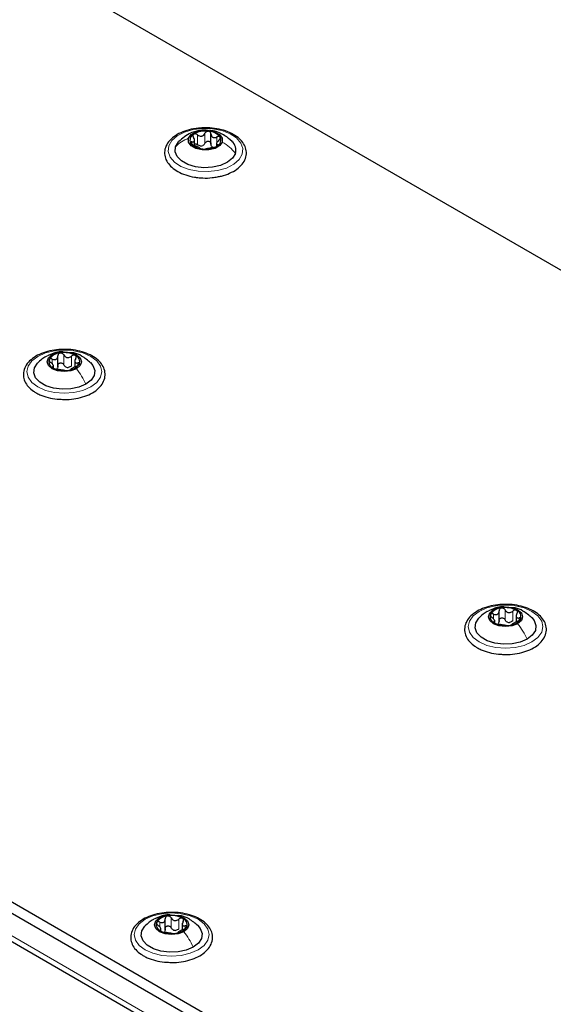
# Paper-space layout 'Blatt2' of a CAD drawing. Header units: millimetres. Extents: x 5 to 418, y 2 to 292.
# Tile 77 of 104: x 129 to 141, y 223 to 246. Entities that reach past the tile are written whole.
import ezdxf

# ---------------------------------------------------------------- set-up
doc = ezdxf.new("R2010")
doc.units = ezdxf.units.MM

psp = doc.layouts.new('Blatt2')

# ---------------------------------------------------------------- linework, layer by layer
at = {"color": 7, "linetype": 'Continuous', "lineweight": 25}
for p, q in [((171.899, 222.934), (113.917, 256.407)), ((94.306, 244.95), (152.053, 211.613)), ((94.306, 244.678), (152.053, 211.341)), ((94.966, 243.616), (151.275, 211.109)), ((132.805, 243.428), (132.805, 243.545)), ((133.2, 243.459), (133.2, 243.697)), ((133.33, 243.456), (133.33, 243.407)), ((129.521, 238.106), (129.521, 238.369)), ((129.417, 238.077), (129.417, 238.145)), ((129.93, 238.265), (129.93, 238.102)), ((140.127, 231.983), (140.127, 232.246)), ((140.023, 231.954), (140.023, 232.022)), ((140.536, 232.142), (140.536, 231.979)), ((132.102, 224.587), (132.102, 224.851)), ((131.998, 224.559), (131.998, 224.627)), ((132.511, 224.747), (132.511, 224.584))]:
    psp.add_line(p, q, dxfattribs=at)
at = {"color": 7, "linetype": 'Continuous', "lineweight": 18}
for p, q in [((151.228, 211.273), (95.013, 243.725)), ((132.876, 243.439), (132.876, 243.677)), ((133.056, 243.475), (133.056, 243.713)), ((133.344, 243.491), (133.344, 243.624)), ((132.744, 243.449), (132.744, 243.505)), ((133.355, 243.41), (133.355, 243.437)), ((129.662, 238.154), (129.662, 238.393)), ((129.846, 238.126), (129.846, 238.364)), ((129.386, 238.176), (129.386, 238.293)), ((129.397, 238.083), (129.397, 238.105)), ((129.999, 238.136), (129.999, 238.198)), ((140.268, 232.031), (140.268, 232.27)), ((140.453, 232.003), (140.453, 232.241)), ((139.992, 232.053), (139.992, 232.17)), ((140.004, 231.96), (140.004, 231.982)), ((140.605, 232.013), (140.605, 232.075)), ((132.243, 224.636), (132.243, 224.874)), ((132.427, 224.608), (132.427, 224.846)), ((131.967, 224.657), (131.967, 224.774)), ((132.58, 224.618), (132.58, 224.68)), ((131.978, 224.564), (131.978, 224.587))]:
    psp.add_line(p, q, dxfattribs=at)
at = {"color": 7, "linetype": 'Continuous', "lineweight": 18, "flags": 128}
for points in [[(132.184, 243.409), (132.259, 243.538), (132.388, 243.651), (132.564, 243.741), (132.774, 243.801), (133.005, 243.828), (133.239, 243.82), (133.462, 243.777), (133.658, 243.702), (133.814, 243.601), (133.918, 243.479), (133.965, 243.346), (133.951, 243.211), (133.876, 243.082), (133.747, 242.969), (133.571, 242.879), (133.36, 242.819), (133.13, 242.792), (132.896, 242.8), (132.673, 242.843), (132.477, 242.918), (132.321, 243.02), (132.216, 243.141), (132.17, 243.274), (132.184, 243.409)], [(129.037, 238.357), (129.223, 238.44), (129.44, 238.492), (129.673, 238.509), (129.906, 238.492), (130.123, 238.44), (130.31, 238.357), (130.453, 238.25), (130.543, 238.124), (130.573, 237.99), (130.543, 237.855), (130.453, 237.73), (130.31, 237.623), (130.123, 237.54), (129.906, 237.488), (129.673, 237.47), (129.44, 237.488), (129.223, 237.54), (129.037, 237.623), (128.894, 237.73), (128.804, 237.855), (128.773, 237.99), (128.804, 238.124), (128.894, 238.25), (129.037, 238.357)], [(139.644, 232.234), (139.83, 232.317), (140.047, 232.369), (140.28, 232.386), (140.513, 232.369), (140.73, 232.317), (140.916, 232.234), (141.059, 232.127), (141.149, 232.001), (141.18, 231.867), (141.149, 231.732), (141.059, 231.607), (140.916, 231.499), (140.73, 231.417), (140.513, 231.365), (140.28, 231.347), (140.047, 231.365), (139.83, 231.417), (139.644, 231.499), (139.501, 231.607), (139.411, 231.732), (139.38, 231.867), (139.411, 232.001), (139.501, 232.127), (139.644, 232.234)], [(131.618, 224.839), (131.804, 224.921), (132.021, 224.973), (132.254, 224.991), (132.487, 224.973), (132.704, 224.921), (132.891, 224.839), (133.034, 224.731), (133.124, 224.606), (133.154, 224.472), (133.124, 224.337), (133.034, 224.212), (132.891, 224.104), (132.704, 224.022), (132.487, 223.97), (132.254, 223.952), (132.021, 223.97), (131.804, 224.022), (131.618, 224.104), (131.475, 224.212), (131.385, 224.337), (131.354, 224.472), (131.385, 224.606), (131.475, 224.731), (131.618, 224.839)]]:
    psp.add_lwpolyline(points, dxfattribs=at)
at = {"color": 7, "linetype": 'Continuous', "lineweight": 25, "flags": 128}
for points in [[(132.663, 243.594), (132.723, 243.68), (132.837, 243.746), (132.985, 243.782), (133.146, 243.782), (133.295, 243.747), (133.409, 243.681), (133.472, 243.596), (133.472, 243.503)], [(133.472, 243.503), (133.411, 243.417), (133.298, 243.351), (133.15, 243.315), (132.989, 243.315), (132.84, 243.35), (132.725, 243.415), (132.663, 243.501), (132.663, 243.594)], [(133.787, 243.229), (133.719, 243.116), (133.597, 243.017), (133.433, 242.943), (133.239, 242.899), (133.031, 242.887), (132.826, 242.91), (132.641, 242.966), (132.49, 243.049), (132.386, 243.153), (132.337, 243.271), (132.348, 243.391)], [(132.348, 243.391), (132.416, 243.505), (132.428, 243.517)], [(129.965, 238.06), (129.831, 238.008), (129.673, 237.99), (129.515, 238.008), (129.382, 238.06), (129.292, 238.137), (129.261, 238.228), (129.292, 238.319), (129.382, 238.396)], [(129.382, 238.396), (129.515, 238.448), (129.673, 238.466), (129.831, 238.448), (129.965, 238.396), (130.054, 238.319), (130.086, 238.228), (130.054, 238.137), (129.965, 238.06)], [(130.192, 237.691), (130.025, 237.618), (129.829, 237.576), (129.621, 237.568), (129.417, 237.593), (129.234, 237.651), (129.086, 237.736), (128.986, 237.842), (128.942, 237.96), (128.957, 238.08), (129.03, 238.193), (129.035, 238.198)], [(130.303, 238.207), (130.36, 238.138), (130.405, 238.02), (130.39, 237.9), (130.317, 237.787), (130.192, 237.691)], [(140.572, 231.937), (140.438, 231.885), (140.28, 231.867), (140.122, 231.885), (139.988, 231.937), (139.899, 232.014), (139.867, 232.105), (139.899, 232.196), (139.988, 232.273)], [(139.988, 232.273), (140.122, 232.325), (140.28, 232.343), (140.438, 232.325), (140.572, 232.273), (140.661, 232.196), (140.692, 232.105), (140.661, 232.014), (140.572, 231.937)], [(140.798, 231.567), (140.631, 231.495), (140.436, 231.453), (140.228, 231.445), (140.024, 231.47), (139.84, 231.528), (139.693, 231.613), (139.593, 231.719), (139.548, 231.837), (139.563, 231.957), (139.636, 232.07), (139.641, 232.075)], [(140.91, 232.083), (140.967, 232.015), (141.011, 231.897), (140.997, 231.777), (140.924, 231.664), (140.798, 231.567)], [(132.546, 224.541), (132.412, 224.49), (132.254, 224.472), (132.096, 224.49), (131.963, 224.541), (131.873, 224.619), (131.842, 224.71), (131.873, 224.801), (131.963, 224.878)], [(131.963, 224.878), (132.096, 224.93), (132.254, 224.948), (132.412, 224.93), (132.546, 224.878), (132.635, 224.801), (132.667, 224.71), (132.635, 224.619), (132.546, 224.541)], [(132.773, 224.172), (132.606, 224.1), (132.41, 224.058), (132.202, 224.049), (131.998, 224.075), (131.815, 224.133), (131.667, 224.218), (131.567, 224.324), (131.523, 224.441), (131.538, 224.562), (131.611, 224.674), (131.615, 224.679)], [(132.884, 224.688), (132.941, 224.619), (132.986, 224.502), (132.971, 224.382), (132.898, 224.269), (132.773, 224.172)]]:
    psp.add_lwpolyline(points, dxfattribs=at)
at = {"color": 7, "linetype": 'Continuous', "lineweight": 25}
for centre, radius, start, end in [((133.064, 243.213), 0.553, 82.1509, 120.3285), ((133.127, 243.385), 0.376, 38.475, 88.2201), ((132.85, 243.55), 0.155, 115.0246, 207.7429), ((133.285, 243.547), 0.155, 295.0246, 27.7429), ((133.008, 243.712), 0.376, 218.475, 268.2201), ((132.94, 243.608), 0.202, 274.1093, 288.3701), ((133.071, 243.883), 0.553, 262.1509, 300.3285), ((133.307, 243.501), 0.136, 234.053, 252.6422), ((133.514, 243.308), 0.285, 343.8797, 47.8071), ((129.597, 238.095), 0.342, 93.4335, 146.5611), ((129.674, 237.87), 0.576, 62.6428, 99.7711), ((129.88, 238.227), 0.165, 340.539, 69.2579), ((129.467, 238.229), 0.165, 160.539, 249.2579), ((129.776, 238.301), 0.211, 254.2708, 268.1431), ((129.75, 238.361), 0.342, 273.4335, 326.5611), ((129.673, 238.586), 0.576, 242.6428, 279.7711), ((140.203, 231.972), 0.342, 93.4335, 146.5611), ((140.281, 231.747), 0.576, 62.6428, 99.7711), ((140.487, 232.104), 0.165, 340.539, 69.2579), ((140.073, 232.106), 0.165, 160.539, 249.2579), ((140.279, 232.463), 0.576, 242.6428, 279.7711), ((140.382, 232.178), 0.211, 254.2708, 268.1431), ((140.356, 232.238), 0.342, 273.4335, 326.5611), ((132.178, 224.577), 0.342, 93.4335, 146.5611), ((132.255, 224.352), 0.576, 62.6428, 99.7711), ((132.461, 224.709), 0.165, 340.539, 69.2579), ((132.047, 224.711), 0.165, 160.539, 249.2579), ((132.331, 224.842), 0.342, 273.4335, 326.5611), ((132.254, 225.068), 0.576, 242.6428, 279.7711), ((132.357, 224.783), 0.211, 254.2708, 268.1431)]:
    psp.add_arc(centre, radius, start, end, dxfattribs=at)
for points, knots in [([(132.903, 243.833), (132.862, 243.829), (132.745, 243.819), (132.567, 243.768), (132.382, 243.685), (132.232, 243.575), (132.128, 243.443), (132.078, 243.296), (132.087, 243.148), (132.147, 243.012), (132.254, 242.891), (132.402, 242.788), (132.588, 242.708), (132.757, 242.666), (132.859, 242.653), (132.886, 242.649)], [0, 0, 0, 0, 0.046197, 0.131468, 0.217216, 0.303637, 0.390245, 0.474743, 0.555353, 0.634272, 0.714512, 0.797836, 0.882924, 0.96816, 1, 1, 1, 1]), ([(133.135, 243.781), (133.101, 243.785), (133.001, 243.797), (132.856, 243.769), (132.641, 243.697), (132.515, 243.59), (132.424, 243.514)], [0, 0, 0, 0, 0.130549, 0.383651, 0.554972, 1, 1, 1, 1]), ([(133.357, 242.669), (133.389, 242.674), (133.494, 242.691), (133.654, 242.751), (133.825, 242.845), (133.956, 242.966), (134.037, 243.106), (134.06, 243.256), (134.027, 243.399), (133.945, 243.529), (133.82, 243.642), (133.653, 243.735), (133.454, 243.804), (133.234, 243.841), (133.045, 243.851), (132.936, 243.837), (132.903, 243.833)], [0, 0, 0, 0, 0.0333955, 0.1123843, 0.1919151, 0.2720462, 0.3515566, 0.4280474, 0.5014718, 0.5745467, 0.650014, 0.7279854, 0.8068249, 0.8855303, 0.9640958, 1, 1, 1, 1]), ([(133.139, 243.761), (133.13, 243.761), (133.113, 243.761), (133.088, 243.751), (133.068, 243.734), (133.06, 243.72), (133.056, 243.713)], [0, 0, 0, 0, 0.2499907, 0.4996106, 0.7491271, 1, 1, 1, 1]), ([(133.2, 243.697), (133.199, 243.704), (133.197, 243.72), (133.184, 243.74), (133.164, 243.755), (133.147, 243.759), (133.139, 243.761)], [0, 0, 0, 0, 0.249852, 0.499902, 0.750115, 1, 1, 1, 1]), ([(133.706, 243.518), (133.652, 243.567), (133.559, 243.65), (133.4, 243.729), (133.277, 243.773), (133.196, 243.777), (133.168, 243.778)], [0, 0, 0, 0, 0.358865, 0.605377, 0.864614, 1, 1, 1, 1]), ([(132.744, 243.505), (132.757, 243.505), (132.777, 243.504), (132.795, 243.514), (132.803, 243.528), (132.806, 243.546), (132.801, 243.575), (132.789, 243.598), (132.78, 243.613)], [0, 0, 0, 0, 0.249168, 0.374303, 0.498903, 0.623987, 0.749746, 1, 1, 1, 1]), ([(132.784, 243.69), (132.779, 243.686), (132.769, 243.677), (132.765, 243.657), (132.768, 243.635), (132.776, 243.621), (132.78, 243.613)], [0, 0, 0, 0, 0.250033, 0.499632, 0.749228, 1, 1, 1, 1]), ([(132.876, 243.677), (132.869, 243.682), (132.854, 243.692), (132.829, 243.699), (132.804, 243.7), (132.791, 243.693), (132.784, 243.69)], [0, 0, 0, 0, 0.249815, 0.499908, 0.75012, 1, 1, 1, 1]), ([(132.876, 243.677), (132.892, 243.667), (132.915, 243.651), (132.952, 243.644), (132.98, 243.645), (133.005, 243.654), (133.035, 243.675), (133.048, 243.698), (133.056, 243.713)], [0, 0, 0, 0, 0.249199, 0.374336, 0.49893, 0.624007, 0.749759, 1, 1, 1, 1]), ([(133.056, 243.475), (133.06, 243.482), (133.068, 243.496), (133.088, 243.513), (133.112, 243.523), (133.139, 243.524), (133.164, 243.517), (133.184, 243.502), (133.197, 243.482), (133.199, 243.466), (133.2, 243.459)], [0, 0, 0, 0, 0.125222, 0.249483, 0.374326, 0.499063, 0.623896, 0.749388, 0.874441, 1, 1, 1, 1]), ([(133.2, 243.697), (133.202, 243.68), (133.206, 243.656), (133.225, 243.63), (133.244, 243.615), (133.267, 243.608), (133.301, 243.608), (133.327, 243.618), (133.344, 243.624)], [0, 0, 0, 0, 0.249201, 0.374338, 0.498932, 0.624008, 0.74976, 1, 1, 1, 1]), ([(133.391, 243.545), (133.378, 243.532), (133.358, 243.513), (133.34, 243.486), (133.332, 243.469), (133.329, 243.455), (133.334, 243.441), (133.346, 243.438), (133.355, 243.437)], [0, 0, 0, 0, 0.249168, 0.374303, 0.498903, 0.623987, 0.749746, 1, 1, 1, 1]), ([(133.422, 243.619), (133.418, 243.623), (133.411, 243.632), (133.391, 243.636), (133.367, 243.634), (133.352, 243.628), (133.344, 243.624)], [0, 0, 0, 0, 0.249857, 0.499466, 0.749011, 1, 1, 1, 1]), ([(133.391, 243.545), (133.397, 243.551), (133.41, 243.563), (133.422, 243.583), (133.428, 243.603), (133.424, 243.613), (133.422, 243.619)], [0, 0, 0, 0, 0.249807, 0.500055, 0.750309, 1, 1, 1, 1]), ([(132.744, 243.505), (132.737, 243.506), (132.725, 243.506), (132.712, 243.501), (132.707, 243.492), (132.711, 243.482), (132.713, 243.478)], [0, 0, 0, 0, 0.249807, 0.500055, 0.750309, 1, 1, 1, 1]), ([(132.713, 243.478), (132.717, 243.473), (132.724, 243.463), (132.744, 243.448), (132.767, 243.435), (132.783, 243.429), (132.791, 243.426)], [0, 0, 0, 0, 0.249857, 0.499466, 0.749011, 1, 1, 1, 1]), ([(132.935, 243.353), (132.933, 243.356), (132.929, 243.361), (132.91, 243.371), (132.891, 243.381), (132.868, 243.392), (132.834, 243.408), (132.808, 243.419), (132.791, 243.426)], [0, 0, 0, 0, 0.249201, 0.374338, 0.498932, 0.624008, 0.74976, 1, 1, 1, 1]), ([(132.805, 243.46), (132.813, 243.46), (132.828, 243.461), (132.854, 243.454), (132.869, 243.444), (132.876, 243.439)], [0, 0, 0, 0, 0.332232, 0.665439, 1, 1, 1, 1]), ([(132.954, 243.406), (132.94, 243.409), (132.912, 243.414), (132.888, 243.43), (132.876, 243.439)], [0, 0, 0, 0, 0.498457, 1, 1, 1, 1]), ([(132.935, 243.353), (132.936, 243.352), (132.938, 243.349), (132.951, 243.344), (132.97, 243.339), (132.987, 243.337), (132.996, 243.336)], [0, 0, 0, 0, 0.249852, 0.499902, 0.750115, 1, 1, 1, 1]), ([(132.996, 243.336), (133.005, 243.335), (133.022, 243.333), (133.047, 243.333), (133.067, 243.335), (133.075, 243.336), (133.079, 243.337)], [0, 0, 0, 0, 0.249991, 0.499611, 0.749127, 1, 1, 1, 1]), ([(133.056, 243.475), (133.05, 243.463), (133.038, 243.439), (133.015, 243.424), (133.003, 243.416)], [0, 0, 0, 0, 0.501552, 1, 1, 1, 1]), ([(133.259, 243.373), (133.243, 243.37), (133.219, 243.365), (133.183, 243.357), (133.155, 243.351), (133.13, 243.346), (133.1, 243.342), (133.087, 243.339), (133.079, 243.337)], [0, 0, 0, 0, 0.2491995, 0.3743362, 0.4989302, 0.6240074, 0.7497593, 1, 1, 1, 1]), ([(133.227, 243.391), (133.219, 243.401), (133.204, 243.42), (133.201, 243.446), (133.2, 243.459)], [0, 0, 0, 0, 0.498457, 1, 1, 1, 1]), ([(133.259, 243.373), (133.266, 243.374), (133.281, 243.377), (133.306, 243.385), (133.331, 243.395), (133.344, 243.402), (133.35, 243.406)], [0, 0, 0, 0, 0.249815, 0.499908, 0.75012, 1, 1, 1, 1]), ([(133.35, 243.406), (133.356, 243.41), (133.366, 243.418), (133.37, 243.427), (133.367, 243.434), (133.359, 243.436), (133.355, 243.437)], [0, 0, 0, 0, 0.250033, 0.499632, 0.749228, 1, 1, 1, 1]), ([(132.886, 242.649), (132.926, 242.646), (133.04, 242.636), (133.202, 242.639), (133.316, 242.661), (133.357, 242.669)], [0, 0, 0, 0, 0.250566, 0.725689, 1, 1, 1, 1]), ([(129.689, 238.523), (129.622, 238.522), (129.48, 238.52), (129.27, 238.478), (129.071, 238.408), (128.903, 238.309), (128.776, 238.187), (128.7, 238.045), (128.682, 237.896), (128.719, 237.753), (128.804, 237.625), (128.905, 237.537), (128.976, 237.494), (128.995, 237.482)], [0, 0, 0, 0, 0.0866794, 0.1860201, 0.2857737, 0.3862316, 0.4874251, 0.5875941, 0.6837558, 0.7762888, 0.8686662, 0.9642393, 1, 1, 1, 1]), ([(129.235, 238.353), (129.2, 238.332), (129.128, 238.287), (129.065, 238.227), (129.033, 238.196)], [0, 0, 0, 0, 0.473586, 1, 1, 1, 1]), ([(129.651, 238.463), (129.634, 238.465), (129.556, 238.474), (129.423, 238.44), (129.318, 238.391), (129.268, 238.368)], [0, 0, 0, 0, 0.12537, 0.585999, 1, 1, 1, 1]), ([(129.386, 238.293), (129.403, 238.287), (129.428, 238.278), (129.461, 238.28), (129.483, 238.288), (129.501, 238.303), (129.518, 238.329), (129.519, 238.354), (129.521, 238.371)], [0, 0, 0, 0, 0.249168, 0.374303, 0.498903, 0.623987, 0.749746, 1, 1, 1, 1]), ([(129.576, 238.437), (129.568, 238.435), (129.551, 238.431), (129.533, 238.414), (129.522, 238.394), (129.521, 238.379), (129.521, 238.371)], [0, 0, 0, 0, 0.250033, 0.499632, 0.749228, 1, 1, 1, 1]), ([(129.662, 238.393), (129.657, 238.4), (129.649, 238.414), (129.628, 238.429), (129.602, 238.439), (129.585, 238.438), (129.576, 238.437)], [0, 0, 0, 0, 0.249815, 0.499908, 0.75012, 1, 1, 1, 1]), ([(129.598, 237.325), (129.643, 237.322), (129.763, 237.315), (129.958, 237.339), (130.169, 237.393), (130.355, 237.477), (130.506, 237.587), (130.611, 237.718), (130.662, 237.865), (130.655, 238.013), (130.595, 238.15), (130.49, 238.271), (130.342, 238.374), (130.157, 238.455), (129.945, 238.505), (129.784, 238.528), (129.698, 238.523), (129.689, 238.523)], [0, 0, 0, 0, 0.043178, 0.116961, 0.19094, 0.26533, 0.340301, 0.415461, 0.48884, 0.558844, 0.627333, 0.696902, 0.76915, 0.842962, 0.916921, 0.990714, 1, 1, 1, 1]), ([(129.662, 238.393), (129.671, 238.378), (129.686, 238.355), (129.717, 238.336), (129.743, 238.328), (129.771, 238.328), (129.808, 238.336), (129.831, 238.353), (129.846, 238.364)], [0, 0, 0, 0, 0.249199, 0.374336, 0.49893, 0.624007, 0.749759, 1, 1, 1, 1]), ([(130.308, 238.202), (130.239, 238.259), (130.119, 238.36), (129.952, 238.438), (129.864, 238.444), (129.842, 238.445)], [0, 0, 0, 0, 0.5074664, 0.8774431, 1, 1, 1, 1]), ([(129.938, 238.381), (129.932, 238.384), (129.918, 238.39), (129.892, 238.388), (129.867, 238.38), (129.853, 238.369), (129.846, 238.364)], [0, 0, 0, 0, 0.249991, 0.499611, 0.749127, 1, 1, 1, 1]), ([(129.949, 238.304), (129.953, 238.312), (129.96, 238.326), (129.961, 238.348), (129.955, 238.368), (129.944, 238.377), (129.938, 238.381)], [0, 0, 0, 0, 0.2498519, 0.4999015, 0.7501147, 1, 1, 1, 1]), ([(129.311, 238.284), (129.31, 238.279), (129.307, 238.268), (129.314, 238.248), (129.328, 238.229), (129.341, 238.217), (129.348, 238.211)], [0, 0, 0, 0, 0.249857, 0.499466, 0.749011, 1, 1, 1, 1]), ([(129.386, 238.293), (129.378, 238.296), (129.362, 238.302), (129.34, 238.303), (129.321, 238.297), (129.314, 238.288), (129.311, 238.284)], [0, 0, 0, 0, 0.2498071, 0.5000551, 0.7503094, 1, 1, 1, 1]), ([(129.397, 238.105), (129.405, 238.107), (129.416, 238.11), (129.418, 238.124), (129.414, 238.138), (129.403, 238.155), (129.383, 238.181), (129.362, 238.199), (129.348, 238.211)], [0, 0, 0, 0, 0.249201, 0.374338, 0.498932, 0.624008, 0.74976, 1, 1, 1, 1]), ([(129.397, 238.105), (129.394, 238.104), (129.387, 238.102), (129.385, 238.095), (129.391, 238.086), (129.403, 238.079), (129.408, 238.075)], [0, 0, 0, 0, 0.249852, 0.499902, 0.750115, 1, 1, 1, 1]), ([(129.521, 238.133), (129.52, 238.12), (129.519, 238.094), (129.506, 238.074), (129.499, 238.064)], [0, 0, 0, 0, 0.50155, 1, 1, 1, 1]), ([(129.521, 238.133), (129.521, 238.14), (129.522, 238.156), (129.533, 238.176), (129.551, 238.192), (129.576, 238.2), (129.602, 238.2), (129.627, 238.191), (129.649, 238.175), (129.657, 238.161), (129.662, 238.154)], [0, 0, 0, 0, 0.125193, 0.249438, 0.374279, 0.499024, 0.623869, 0.749369, 0.87443, 1, 1, 1, 1]), ([(129.719, 238.098), (129.707, 238.105), (129.683, 238.119), (129.669, 238.143), (129.662, 238.154)], [0, 0, 0, 0, 0.498457, 1, 1, 1, 1]), ([(129.846, 238.126), (129.835, 238.117), (129.811, 238.099), (129.783, 238.093), (129.769, 238.09)], [0, 0, 0, 0, 0.5015517, 1, 1, 1, 1]), ([(129.961, 238.117), (129.944, 238.109), (129.918, 238.098), (129.886, 238.08), (129.864, 238.068), (129.846, 238.058), (129.829, 238.046), (129.827, 238.042), (129.826, 238.039)], [0, 0, 0, 0, 0.249168, 0.374303, 0.498903, 0.623987, 0.749746, 1, 1, 1, 1]), ([(129.949, 238.304), (129.942, 238.289), (129.931, 238.265), (129.929, 238.237), (129.933, 238.218), (129.944, 238.205), (129.963, 238.195), (129.985, 238.197), (129.999, 238.198)], [0, 0, 0, 0, 0.249201, 0.374338, 0.498932, 0.624008, 0.74976, 1, 1, 1, 1]), ([(129.961, 238.117), (129.969, 238.12), (129.985, 238.127), (130.007, 238.141), (130.026, 238.157), (130.032, 238.167), (130.036, 238.172)], [0, 0, 0, 0, 0.249807, 0.500055, 0.750309, 1, 1, 1, 1]), ([(130.036, 238.172), (130.037, 238.177), (130.04, 238.186), (130.032, 238.195), (130.019, 238.2), (130.005, 238.199), (129.999, 238.198)], [0, 0, 0, 0, 0.249857, 0.499466, 0.749011, 1, 1, 1, 1]), ([(129.408, 238.075), (129.415, 238.071), (129.429, 238.064), (129.454, 238.055), (129.479, 238.049), (129.493, 238.047), (129.501, 238.045)], [0, 0, 0, 0, 0.2499907, 0.4996106, 0.7491271, 1, 1, 1, 1]), ([(129.685, 238.017), (129.675, 238.018), (129.661, 238.02), (129.63, 238.024), (129.604, 238.028), (129.576, 238.032), (129.539, 238.039), (129.516, 238.043), (129.501, 238.045)], [0, 0, 0, 0, 0.249199, 0.374336, 0.49893, 0.624007, 0.749759, 1, 1, 1, 1]), ([(129.685, 238.017), (129.689, 238.016), (129.698, 238.015), (129.719, 238.015), (129.744, 238.015), (129.762, 238.018), (129.77, 238.019)], [0, 0, 0, 0, 0.249815, 0.499908, 0.75012, 1, 1, 1, 1]), ([(129.77, 238.019), (129.779, 238.02), (129.795, 238.023), (129.813, 238.029), (129.825, 238.035), (129.825, 238.037), (129.826, 238.039)], [0, 0, 0, 0, 0.250033, 0.499632, 0.749228, 1, 1, 1, 1]), ([(128.995, 237.482), (129.026, 237.466), (129.113, 237.419), (129.283, 237.363), (129.459, 237.327), (129.567, 237.325), (129.598, 237.325)], [0, 0, 0, 0, 0.180167, 0.52014, 0.85956, 1, 1, 1, 1]), ([(140.295, 232.4), (140.229, 232.399), (140.086, 232.397), (139.876, 232.355), (139.677, 232.285), (139.51, 232.186), (139.383, 232.064), (139.307, 231.922), (139.288, 231.773), (139.325, 231.63), (139.411, 231.502), (139.511, 231.414), (139.582, 231.371), (139.602, 231.359)], [0, 0, 0, 0, 0.086679, 0.18602, 0.285774, 0.386232, 0.487425, 0.587594, 0.683756, 0.776289, 0.868666, 0.964239, 1, 1, 1, 1]), ([(139.841, 232.23), (139.807, 232.209), (139.734, 232.164), (139.672, 232.104), (139.639, 232.073)], [0, 0, 0, 0, 0.473586, 1, 1, 1, 1]), ([(140.247, 232.341), (140.234, 232.342), (140.159, 232.351), (140.029, 232.317), (139.924, 232.268), (139.875, 232.245)], [0, 0, 0, 0, 0.101836, 0.574859, 1, 1, 1, 1]), ([(139.992, 232.17), (139.984, 232.173), (139.969, 232.179), (139.946, 232.18), (139.927, 232.174), (139.921, 232.165), (139.918, 232.161)], [0, 0, 0, 0, 0.2498071, 0.5000551, 0.7503094, 1, 1, 1, 1]), ([(139.992, 232.17), (140.009, 232.164), (140.035, 232.155), (140.067, 232.157), (140.09, 232.165), (140.107, 232.18), (140.124, 232.206), (140.126, 232.231), (140.127, 232.248)], [0, 0, 0, 0, 0.249168, 0.374303, 0.498903, 0.623987, 0.749746, 1, 1, 1, 1]), ([(140.183, 232.314), (140.175, 232.312), (140.158, 232.308), (140.14, 232.291), (140.129, 232.271), (140.128, 232.255), (140.127, 232.248)], [0, 0, 0, 0, 0.250033, 0.499632, 0.749228, 1, 1, 1, 1]), ([(140.268, 232.27), (140.264, 232.277), (140.255, 232.291), (140.234, 232.306), (140.209, 232.315), (140.192, 232.315), (140.183, 232.314)], [0, 0, 0, 0, 0.249815, 0.499908, 0.75012, 1, 1, 1, 1]), ([(140.205, 231.201), (140.249, 231.199), (140.369, 231.192), (140.565, 231.216), (140.776, 231.27), (140.962, 231.354), (141.113, 231.463), (141.218, 231.595), (141.269, 231.742), (141.261, 231.89), (141.202, 232.027), (141.096, 232.148), (140.948, 232.251), (140.763, 232.332), (140.551, 232.382), (140.39, 232.405), (140.305, 232.4), (140.295, 232.4)], [0, 0, 0, 0, 0.043178, 0.116961, 0.19094, 0.26533, 0.340301, 0.415461, 0.48884, 0.558844, 0.627333, 0.696902, 0.76915, 0.842962, 0.916921, 0.990714, 1, 1, 1, 1]), ([(140.268, 232.27), (140.278, 232.255), (140.292, 232.232), (140.323, 232.213), (140.349, 232.205), (140.377, 232.205), (140.414, 232.213), (140.437, 232.23), (140.453, 232.241)], [0, 0, 0, 0, 0.249199, 0.374336, 0.49893, 0.624007, 0.749759, 1, 1, 1, 1]), ([(140.915, 232.079), (140.846, 232.136), (140.725, 232.237), (140.559, 232.315), (140.471, 232.321), (140.449, 232.322)], [0, 0, 0, 0, 0.5074664, 0.8774431, 1, 1, 1, 1]), ([(140.545, 232.258), (140.538, 232.261), (140.525, 232.267), (140.499, 232.265), (140.474, 232.257), (140.46, 232.246), (140.453, 232.241)], [0, 0, 0, 0, 0.249991, 0.499611, 0.749127, 1, 1, 1, 1]), ([(140.556, 232.181), (140.548, 232.166), (140.537, 232.142), (140.536, 232.113), (140.54, 232.095), (140.55, 232.082), (140.57, 232.072), (140.591, 232.074), (140.605, 232.075)], [0, 0, 0, 0, 0.249201, 0.374338, 0.498932, 0.624008, 0.74976, 1, 1, 1, 1]), ([(140.556, 232.181), (140.559, 232.189), (140.566, 232.203), (140.568, 232.225), (140.562, 232.245), (140.551, 232.254), (140.545, 232.258)], [0, 0, 0, 0, 0.249852, 0.499902, 0.750115, 1, 1, 1, 1]), ([(139.918, 232.161), (139.916, 232.156), (139.914, 232.145), (139.921, 232.125), (139.935, 232.106), (139.948, 232.094), (139.955, 232.088)], [0, 0, 0, 0, 0.249857, 0.499466, 0.749011, 1, 1, 1, 1]), ([(140.004, 231.982), (140.011, 231.984), (140.022, 231.987), (140.024, 232.001), (140.02, 232.014), (140.01, 232.032), (139.99, 232.058), (139.969, 232.076), (139.955, 232.088)], [0, 0, 0, 0, 0.249201, 0.374338, 0.498932, 0.624008, 0.74976, 1, 1, 1, 1]), ([(140.004, 231.982), (140, 231.981), (139.993, 231.979), (139.992, 231.972), (139.998, 231.963), (140.009, 231.956), (140.015, 231.952)], [0, 0, 0, 0, 0.249852, 0.499902, 0.750115, 1, 1, 1, 1]), ([(140.015, 231.952), (140.022, 231.948), (140.035, 231.941), (140.061, 231.932), (140.086, 231.926), (140.1, 231.924), (140.107, 231.922)], [0, 0, 0, 0, 0.2499907, 0.4996106, 0.7491271, 1, 1, 1, 1]), ([(140.127, 232.01), (140.127, 231.997), (140.126, 231.971), (140.112, 231.951), (140.105, 231.941)], [0, 0, 0, 0, 0.50155, 1, 1, 1, 1]), ([(140.127, 232.01), (140.128, 232.017), (140.129, 232.033), (140.14, 232.053), (140.158, 232.069), (140.182, 232.077), (140.209, 232.077), (140.234, 232.068), (140.255, 232.052), (140.264, 232.038), (140.268, 232.031)], [0, 0, 0, 0, 0.125193, 0.249438, 0.374279, 0.499024, 0.623869, 0.749369, 0.87443, 1, 1, 1, 1]), ([(140.325, 231.975), (140.313, 231.982), (140.289, 231.996), (140.275, 232.02), (140.268, 232.031)], [0, 0, 0, 0, 0.498457, 1, 1, 1, 1]), ([(140.453, 232.003), (140.441, 231.994), (140.418, 231.976), (140.39, 231.97), (140.376, 231.967)], [0, 0, 0, 0, 0.5015517, 1, 1, 1, 1]), ([(140.568, 231.994), (140.551, 231.986), (140.525, 231.975), (140.492, 231.957), (140.47, 231.945), (140.453, 231.934), (140.436, 231.923), (140.434, 231.919), (140.433, 231.916)], [0, 0, 0, 0, 0.249168, 0.374303, 0.498903, 0.623987, 0.749746, 1, 1, 1, 1]), ([(140.568, 231.994), (140.575, 231.997), (140.591, 232.004), (140.614, 232.018), (140.633, 232.034), (140.639, 232.044), (140.642, 232.049)], [0, 0, 0, 0, 0.249807, 0.500055, 0.750309, 1, 1, 1, 1]), ([(140.642, 232.049), (140.644, 232.054), (140.646, 232.063), (140.639, 232.072), (140.625, 232.077), (140.612, 232.076), (140.605, 232.075)], [0, 0, 0, 0, 0.249857, 0.499466, 0.749011, 1, 1, 1, 1]), ([(140.292, 231.894), (140.282, 231.895), (140.268, 231.897), (140.237, 231.901), (140.21, 231.905), (140.183, 231.909), (140.146, 231.916), (140.123, 231.92), (140.107, 231.922)], [0, 0, 0, 0, 0.249199, 0.374336, 0.49893, 0.624007, 0.749759, 1, 1, 1, 1]), ([(140.292, 231.894), (140.296, 231.893), (140.305, 231.892), (140.326, 231.891), (140.351, 231.892), (140.368, 231.895), (140.377, 231.896)], [0, 0, 0, 0, 0.249815, 0.499908, 0.75012, 1, 1, 1, 1]), ([(140.377, 231.896), (140.385, 231.897), (140.402, 231.9), (140.42, 231.906), (140.431, 231.912), (140.432, 231.914), (140.433, 231.916)], [0, 0, 0, 0, 0.250033, 0.499632, 0.749228, 1, 1, 1, 1]), ([(139.602, 231.359), (139.632, 231.343), (139.72, 231.296), (139.89, 231.24), (140.066, 231.204), (140.174, 231.202), (140.205, 231.201)], [0, 0, 0, 0, 0.180167, 0.52014, 0.85956, 1, 1, 1, 1]), ([(132.27, 225.005), (132.203, 225.004), (132.061, 225.001), (131.85, 224.96), (131.652, 224.889), (131.484, 224.791), (131.357, 224.668), (131.281, 224.527), (131.262, 224.378), (131.3, 224.235), (131.385, 224.107), (131.485, 224.019), (131.557, 223.976), (131.576, 223.964)], [0, 0, 0, 0, 0.086679, 0.18602, 0.285774, 0.386232, 0.487425, 0.587594, 0.683756, 0.776289, 0.868666, 0.964239, 1, 1, 1, 1]), ([(132.221, 224.946), (132.208, 224.947), (132.134, 224.956), (132.004, 224.922), (131.899, 224.873), (131.849, 224.849)], [0, 0, 0, 0, 0.101836, 0.574859, 1, 1, 1, 1]), ([(131.967, 224.774), (131.984, 224.768), (132.009, 224.759), (132.042, 224.761), (132.064, 224.769), (132.081, 224.784), (132.098, 224.811), (132.1, 224.836), (132.102, 224.852)], [0, 0, 0, 0, 0.249168, 0.374303, 0.498903, 0.623987, 0.749746, 1, 1, 1, 1]), ([(132.157, 224.919), (132.149, 224.917), (132.132, 224.912), (132.114, 224.896), (132.103, 224.876), (132.102, 224.86), (132.102, 224.852)], [0, 0, 0, 0, 0.250033, 0.499632, 0.749228, 1, 1, 1, 1]), ([(132.243, 224.874), (132.238, 224.881), (132.23, 224.895), (132.209, 224.911), (132.183, 224.92), (132.166, 224.919), (132.157, 224.919)], [0, 0, 0, 0, 0.249815, 0.499908, 0.75012, 1, 1, 1, 1]), ([(132.179, 223.806), (132.224, 223.804), (132.344, 223.797), (132.539, 223.821), (132.75, 223.875), (132.936, 223.959), (133.087, 224.068), (133.192, 224.2), (133.243, 224.347), (133.236, 224.495), (133.176, 224.631), (133.071, 224.752), (132.923, 224.856), (132.738, 224.937), (132.526, 224.987), (132.364, 225.009), (132.279, 225.005), (132.27, 225.005)], [0, 0, 0, 0, 0.043178, 0.116961, 0.19094, 0.26533, 0.340301, 0.415461, 0.48884, 0.558844, 0.627333, 0.696902, 0.76915, 0.842962, 0.916921, 0.990714, 1, 1, 1, 1]), ([(132.243, 224.874), (132.252, 224.859), (132.267, 224.837), (132.297, 224.818), (132.324, 224.81), (132.352, 224.809), (132.388, 224.818), (132.412, 224.835), (132.427, 224.846)], [0, 0, 0, 0, 0.249199, 0.374336, 0.49893, 0.624007, 0.749759, 1, 1, 1, 1]), ([(132.889, 224.683), (132.82, 224.741), (132.7, 224.841), (132.533, 224.92), (132.445, 224.925), (132.423, 224.927)], [0, 0, 0, 0, 0.507466, 0.877443, 1, 1, 1, 1]), ([(132.519, 224.863), (132.513, 224.866), (132.499, 224.871), (132.473, 224.87), (132.448, 224.861), (132.434, 224.851), (132.427, 224.846)], [0, 0, 0, 0, 0.249991, 0.499611, 0.749127, 1, 1, 1, 1]), ([(132.53, 224.786), (132.534, 224.793), (132.541, 224.808), (132.542, 224.83), (132.536, 224.85), (132.525, 224.858), (132.519, 224.863)], [0, 0, 0, 0, 0.249852, 0.499902, 0.750115, 1, 1, 1, 1]), ([(131.816, 224.835), (131.781, 224.814), (131.709, 224.769), (131.646, 224.709), (131.613, 224.677)], [0, 0, 0, 0, 0.473586, 1, 1, 1, 1]), ([(131.892, 224.766), (131.891, 224.76), (131.888, 224.75), (131.895, 224.73), (131.909, 224.71), (131.922, 224.699), (131.929, 224.693)], [0, 0, 0, 0, 0.249857, 0.499466, 0.749011, 1, 1, 1, 1]), ([(131.967, 224.774), (131.959, 224.777), (131.943, 224.783), (131.921, 224.784), (131.901, 224.779), (131.895, 224.77), (131.892, 224.766)], [0, 0, 0, 0, 0.249807, 0.500055, 0.750309, 1, 1, 1, 1]), ([(131.978, 224.587), (131.986, 224.589), (131.997, 224.592), (131.999, 224.605), (131.994, 224.619), (131.984, 224.637), (131.964, 224.662), (131.943, 224.681), (131.929, 224.693)], [0, 0, 0, 0, 0.249201, 0.374338, 0.498932, 0.624008, 0.74976, 1, 1, 1, 1]), ([(132.102, 224.614), (132.101, 224.601), (132.1, 224.576), (132.087, 224.556), (132.08, 224.546)], [0, 0, 0, 0, 0.50155, 1, 1, 1, 1]), ([(132.102, 224.614), (132.102, 224.622), (132.103, 224.637), (132.114, 224.658), (132.132, 224.674), (132.157, 224.682), (132.183, 224.682), (132.208, 224.673), (132.23, 224.657), (132.238, 224.643), (132.243, 224.636)], [0, 0, 0, 0, 0.125193, 0.249438, 0.374279, 0.499024, 0.623869, 0.749369, 0.87443, 1, 1, 1, 1]), ([(132.3, 224.58), (132.288, 224.587), (132.263, 224.601), (132.25, 224.624), (132.243, 224.636)], [0, 0, 0, 0, 0.498457, 1, 1, 1, 1]), ([(132.53, 224.786), (132.523, 224.771), (132.512, 224.747), (132.51, 224.718), (132.514, 224.7), (132.524, 224.687), (132.544, 224.677), (132.566, 224.678), (132.58, 224.68)], [0, 0, 0, 0, 0.249201, 0.3743378, 0.4989316, 0.6240084, 0.74976, 1, 1, 1, 1]), ([(132.542, 224.598), (132.55, 224.602), (132.566, 224.609), (132.588, 224.623), (132.607, 224.638), (132.613, 224.649), (132.616, 224.654)], [0, 0, 0, 0, 0.249807, 0.500055, 0.750309, 1, 1, 1, 1]), ([(132.616, 224.654), (132.618, 224.658), (132.621, 224.668), (132.613, 224.677), (132.599, 224.682), (132.586, 224.68), (132.58, 224.68)], [0, 0, 0, 0, 0.249857, 0.499466, 0.749011, 1, 1, 1, 1]), ([(131.978, 224.587), (131.975, 224.586), (131.968, 224.584), (131.966, 224.577), (131.972, 224.567), (131.984, 224.56), (131.989, 224.557)], [0, 0, 0, 0, 0.249852, 0.499902, 0.750115, 1, 1, 1, 1]), ([(131.989, 224.557), (131.996, 224.553), (132.01, 224.546), (132.035, 224.537), (132.06, 224.531), (132.074, 224.528), (132.081, 224.527)], [0, 0, 0, 0, 0.249991, 0.499611, 0.749127, 1, 1, 1, 1]), ([(132.266, 224.499), (132.256, 224.5), (132.242, 224.502), (132.211, 224.506), (132.185, 224.509), (132.157, 224.514), (132.12, 224.521), (132.097, 224.525), (132.081, 224.527)], [0, 0, 0, 0, 0.249199, 0.374336, 0.49893, 0.624007, 0.749759, 1, 1, 1, 1]), ([(132.266, 224.499), (132.27, 224.498), (132.279, 224.497), (132.3, 224.496), (132.325, 224.497), (132.343, 224.499), (132.351, 224.501)], [0, 0, 0, 0, 0.249815, 0.499908, 0.75012, 1, 1, 1, 1]), ([(132.427, 224.608), (132.415, 224.599), (132.392, 224.581), (132.364, 224.575), (132.35, 224.572)], [0, 0, 0, 0, 0.501552, 1, 1, 1, 1]), ([(132.351, 224.501), (132.36, 224.502), (132.376, 224.505), (132.394, 224.511), (132.405, 224.516), (132.406, 224.519), (132.407, 224.52)], [0, 0, 0, 0, 0.250033, 0.499632, 0.749228, 1, 1, 1, 1]), ([(132.542, 224.598), (132.525, 224.591), (132.499, 224.58), (132.467, 224.562), (132.445, 224.55), (132.427, 224.539), (132.41, 224.528), (132.408, 224.523), (132.407, 224.52)], [0, 0, 0, 0, 0.249168, 0.374303, 0.498903, 0.623987, 0.749746, 1, 1, 1, 1]), ([(131.576, 223.964), (131.607, 223.948), (131.694, 223.901), (131.864, 223.845), (132.04, 223.808), (132.148, 223.807), (132.179, 223.806)], [0, 0, 0, 0, 0.180167, 0.52014, 0.85956, 1, 1, 1, 1])]:
    psp.add_open_spline(points, degree=3, knots=knots, dxfattribs=at)
at = {"color": 7, "linetype": 'Continuous', "lineweight": 18}
for points in [[(132.348, 243.391), (132.392, 243.433), (132.48, 243.518), (132.602, 243.568), (132.663, 243.594)], [(133.787, 243.229), (133.743, 243.282), (133.654, 243.386), (133.533, 243.464), (133.472, 243.503)], [(130.192, 237.691), (130.16, 237.756), (130.096, 237.887), (130.009, 238.002), (129.965, 238.06)], [(140.798, 231.567), (140.767, 231.633), (140.703, 231.764), (140.615, 231.879), (140.572, 231.937)], [(132.773, 224.172), (132.741, 224.238), (132.677, 224.369), (132.59, 224.484), (132.546, 224.541)]]:
    psp.add_open_spline(points, degree=3, dxfattribs=at)
for points in [[(129.237, 238.35), (129.243, 238.355), (129.283, 238.387), (129.337, 238.392), (129.382, 238.396)], [(139.843, 232.227), (139.85, 232.232), (139.889, 232.264), (139.943, 232.269), (139.988, 232.273)], [(131.818, 224.832), (131.824, 224.837), (131.864, 224.868), (131.918, 224.874), (131.963, 224.878)]]:
    psp.add_open_spline(points, degree=3, knots=[0, 0, 0, 0, 0.162643, 1, 1, 1, 1], dxfattribs=at)

doc.saveas('drawing.dxf')
